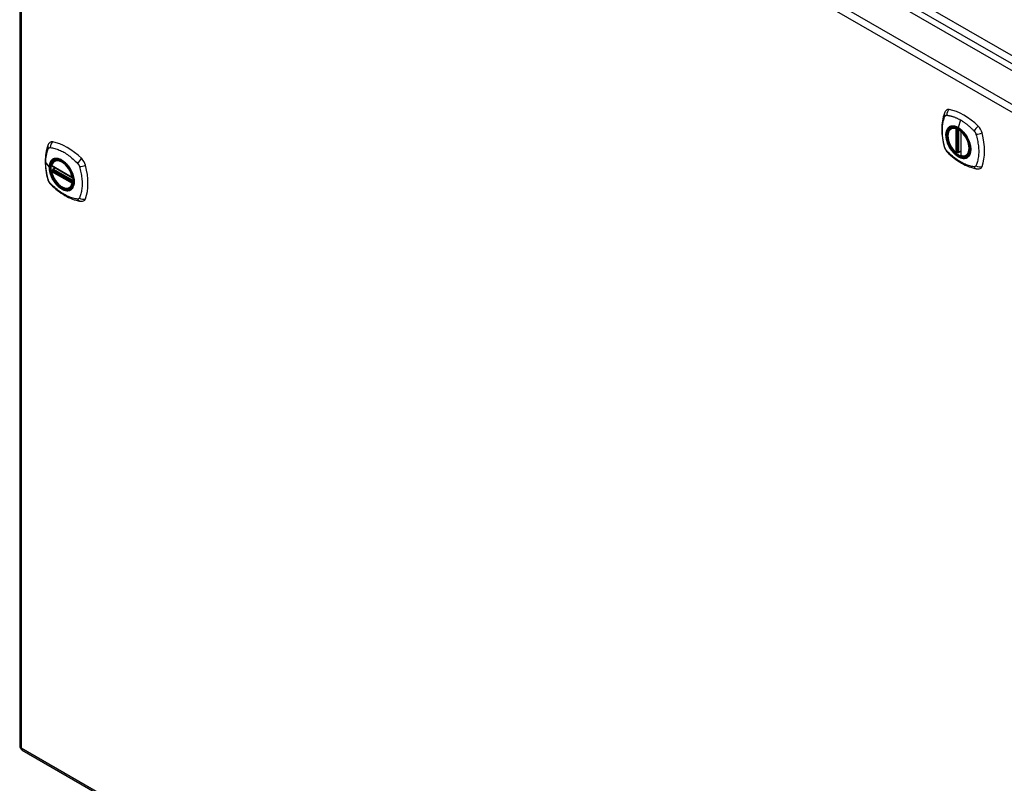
# Model space of a CAD drawing. Header units: inches. Extents: x 480.8 to 565, y 188.3 to 262.2.
# Tile 2 of 9: x 480.8 to 500.6, y 231.5 to 246.9. Entities that reach past the tile are written whole.
import ezdxf

# ---------------------------------------------------------------- set-up
doc = ezdxf.new("R2010")
doc.units = ezdxf.units.IN
doc.header["$MEASUREMENT"] = 0
doc.layers.add('Visible Edges(ANSI)', color=7, linetype='Continuous', lineweight=25)
doc.layers.add('Visible Tangent Edges(ANSI)', color=7, linetype='Continuous', lineweight=25)

msp = doc.modelspace()

# ---------------------------------------------------------------- linework, layer by layer
at = {"layer": 'Visible Edges(ANSI)'}
for p, q in [((481.527, 256.982), (519.431, 235.098)), ((480.838, 256.561), (480.838, 232.294)), ((499.553, 244.704), (499.564, 244.71)), ((499.748, 244.643), (499.748, 244.165)), ((499.679, 244.221), (499.666, 244.213)), ((499.694, 244.219), (499.692, 244.22)), ((499.748, 244.241), (499.708, 244.218)), ((499.866, 244.162), (499.877, 244.168)), ((481.482, 243.95), (481.896, 243.711)), ((481.538, 244.054), (481.549, 244.06)), ((481.482, 243.855), (481.496, 243.863)), ((481.501, 243.875), (481.501, 243.877)), ((481.507, 243.889), (481.548, 243.912)), ((481.851, 243.512), (481.862, 243.518)), ((480.887, 232.208), (518.791, 210.324))]:
    msp.add_line(p, q, dxfattribs=at)
at = {"layer": 'Visible Edges(ANSI)', "flags": 128}
for points in [[(499.42, 245.014), (499.412, 244.993), (499.406, 244.973), (499.4, 244.954), (499.396, 244.936), (499.391, 244.917), (499.387, 244.898), (499.38, 244.858), (499.374, 244.817), (499.37, 244.775), (499.368, 244.733), (499.367, 244.69), (499.368, 244.647), (499.37, 244.603), (499.374, 244.558), (499.379, 244.513), (499.386, 244.468), (499.395, 244.422), (499.405, 244.377), (499.41, 244.354), (499.413, 244.342), (499.417, 244.328)], [(499.458, 245.07), (499.445, 245.056), (499.434, 245.042), (499.426, 245.028), (499.42, 245.014)], [(499.652, 244.214), (499.638, 244.227), (499.624, 244.24), (499.611, 244.255), (499.598, 244.27), (499.586, 244.285), (499.574, 244.302), (499.563, 244.318), (499.552, 244.336), (499.542, 244.353), (499.533, 244.372), (499.524, 244.39), (499.516, 244.408), (499.509, 244.427), (499.503, 244.446), (499.498, 244.464), (499.493, 244.483), (499.49, 244.501), (499.487, 244.519), (499.486, 244.537), (499.485, 244.554), (499.486, 244.571), (499.487, 244.587), (499.489, 244.603), (499.493, 244.618), (499.497, 244.632), (499.502, 244.645), (499.508, 244.658), (499.516, 244.669), (499.524, 244.68), (499.533, 244.689), (499.543, 244.697), (499.553, 244.704)], [(499.806, 244.624), (499.825, 244.602), (499.843, 244.579), (499.859, 244.554), (499.875, 244.528), (499.889, 244.502), (499.902, 244.475), (499.914, 244.448), (499.924, 244.421)], [(481.405, 244.364), (481.397, 244.343), (481.39, 244.323), (481.385, 244.304), (481.38, 244.286), (481.376, 244.267), (481.372, 244.248), (481.365, 244.208), (481.359, 244.167), (481.355, 244.126), (481.352, 244.083), (481.352, 244.04), (481.352, 243.997), (481.355, 243.953), (481.359, 243.908), (481.364, 243.863), (481.371, 243.818), (481.379, 243.772), (481.389, 243.727), (481.395, 243.704), (481.398, 243.692), (481.401, 243.678)], [(481.443, 244.42), (481.43, 244.406), (481.419, 244.392), (481.411, 244.378), (481.405, 244.364)], [(499.417, 244.328), (499.421, 244.315), (499.426, 244.302), (499.432, 244.289), (499.439, 244.277), (499.446, 244.265), (499.454, 244.253), (499.463, 244.242), (499.472, 244.232)], [(499.472, 244.232), (499.482, 244.222), (499.491, 244.213), (499.509, 244.196), (499.543, 244.166), (499.578, 244.136), (499.614, 244.107), (499.65, 244.08), (499.687, 244.054), (499.724, 244.03), (499.761, 244.008), (499.799, 243.987), (499.837, 243.968), (499.874, 243.951), (499.913, 243.935), (499.951, 243.922), (499.989, 243.91), (500.027, 243.9), (500.046, 243.896), (500.056, 243.894), (500.068, 243.892)], [(499.692, 244.22), (499.69, 244.222), (499.686, 244.223), (499.683, 244.222), (499.679, 244.221)], [(499.866, 244.162), (499.855, 244.156), (499.842, 244.152), (499.829, 244.149), (499.815, 244.147), (499.801, 244.147), (499.786, 244.148), (499.772, 244.15), (499.757, 244.154)], [(481.476, 243.963), (481.48, 243.978), (481.486, 243.992), (481.492, 244.005), (481.499, 244.017), (481.508, 244.028), (481.517, 244.038), (481.527, 244.047), (481.538, 244.054)], [(481.791, 243.974), (481.81, 243.952), (481.827, 243.929), (481.844, 243.904), (481.86, 243.878), (481.874, 243.852), (481.887, 243.825), (481.898, 243.798), (481.908, 243.771)], [(481.851, 243.512), (481.84, 243.506), (481.828, 243.502), (481.815, 243.499), (481.802, 243.497), (481.788, 243.496), (481.774, 243.497), (481.76, 243.499), (481.745, 243.503), (481.731, 243.507), (481.716, 243.513), (481.701, 243.52), (481.687, 243.528), (481.672, 243.537), (481.658, 243.548), (481.643, 243.559), (481.629, 243.571), (481.615, 243.584), (481.602, 243.598), (481.589, 243.612), (481.576, 243.628), (481.564, 243.644), (481.552, 243.66), (481.541, 243.678), (481.531, 243.695), (481.521, 243.713), (481.513, 243.731), (481.504, 243.75), (481.497, 243.768), (481.49, 243.787), (481.485, 243.806), (481.48, 243.824), (481.476, 243.843)], [(481.496, 243.863), (481.498, 243.865), (481.5, 243.868), (481.501, 243.872), (481.501, 243.875)], [(500.068, 243.892), (500.083, 243.89), (500.1, 243.89), (500.117, 243.892), (500.135, 243.897)], [(481.401, 243.678), (481.406, 243.664), (481.411, 243.651), (481.417, 243.639), (481.423, 243.627), (481.431, 243.615), (481.439, 243.603), (481.447, 243.592), (481.457, 243.582)], [(481.457, 243.582), (481.467, 243.572), (481.476, 243.563), (481.494, 243.546), (481.528, 243.516), (481.563, 243.486), (481.599, 243.457), (481.635, 243.43), (481.672, 243.404), (481.709, 243.38), (481.746, 243.358), (481.783, 243.337), (481.821, 243.318), (481.859, 243.301), (481.897, 243.285), (481.935, 243.271), (481.974, 243.26), (482.012, 243.25), (482.031, 243.246), (482.041, 243.244), (482.052, 243.242)], [(482.052, 243.242), (482.068, 243.24), (482.084, 243.24), (482.102, 243.242), (482.12, 243.247)]]:
    msp.add_lwpolyline(points, dxfattribs=at)
at = {"layer": 'Visible Edges(ANSI)'}
for centre, radius, start, end in [((499.76, 244.643), 0.0118, 137.3656, 180), ((499.66, 244.223), 0.0118, 229.389, 300), ((499.702, 244.228), 0.0118, 232.1717, 300), ((499.76, 244.165), 0.0118, 180, 253.4446), ((481.488, 243.961), 0.0118, 166.5554, 240), ((481.488, 243.845), 0.0118, 120, 190.611), ((481.513, 243.879), 0.0118, 120, 187.8283), ((481.902, 243.722), 0.0118, 240, 282.6344), ((480.937, 232.294), 0.099, 180, 240)]:
    msp.add_arc(centre, radius, start, end, dxfattribs=at)
for centre, major_axis, start_param, end_param in [((499.557, 244.924), (-0.089, 0.153), 5.825423, 6.408181), ((499.808, 243.927), (-0.64, 1.108), 5.170151, 5.825423), ((499.703, 244.429), (0.157, -0.273), 2.363977, 7.060801), ((500.058, 244.635), (0.089, -0.153), 1.113034, 2.028558), ((499.32, 244.771), (-0.64, 1.108), 3.599355, 4.254627), ((481.541, 244.274), (-0.089, 0.153), 5.825423, 6.408181), ((481.792, 243.277), (-0.64, 1.108), 5.170151, 5.825423), ((481.688, 243.779), (0.157, -0.273), 2.363977, 7.060801), ((482.043, 243.984), (0.089, -0.153), 1.113034, 2.028558), ((481.305, 244.121), (-0.64, 1.108), 3.599355, 4.254627), ((500.058, 244.055), (0.089, -0.153), 6.158189, 6.740947), ((482.043, 243.405), (0.089, -0.153), 6.158189, 6.740947)]:
    msp.add_ellipse(centre, major_axis=major_axis, ratio=0.57735, start_param=start_param, end_param=end_param, dxfattribs=at)
for centre, major_axis in [((499.699, 244.427), (-0.16, 0.277)), ((481.684, 243.777), (0.16, -0.277))]:
    msp.add_ellipse(centre, major_axis=major_axis, ratio=0.57735, dxfattribs=at)
at = {"layer": 'Visible Tangent Edges(ANSI)'}
for p, q in [((519.702, 235.24), (481.658, 257.204)), ((481.588, 257.083), (519.632, 235.118)), ((480.937, 256.641), (518.841, 234.757)), ((518.771, 234.636), (480.867, 256.52)), ((480.867, 256.52), (480.867, 232.254)), ((499.742, 244.874), (499.698, 244.718)), ((499.651, 244.696), (499.651, 244.219)), ((499.668, 244.696), (499.675, 244.7)), ((499.668, 244.219), (499.668, 244.696)), ((499.679, 244.699), (499.679, 244.225)), ((499.695, 244.226), (499.695, 244.691)), ((499.71, 244.223), (499.71, 244.682)), ((499.752, 244.161), (499.752, 244.639)), ((499.679, 244.225), (499.668, 244.219)), ((499.748, 244.245), (499.71, 244.223)), ((481.362, 244.013), (481.431, 243.922)), ((481.893, 243.717), (481.479, 243.956)), ((481.479, 243.84), (481.893, 243.601)), ((481.488, 243.854), (481.499, 243.861)), ((481.902, 243.615), (481.488, 243.854)), ((481.499, 243.861), (481.909, 243.624)), ((481.91, 243.641), (481.507, 243.874)), ((481.513, 243.888), (481.551, 243.91)), ((481.91, 243.659), (481.513, 243.888)), ((481.909, 243.619), (481.902, 243.615)), ((480.867, 232.254), (518.771, 210.37))]:
    msp.add_line(p, q, dxfattribs=at)
at = {"layer": 'Visible Tangent Edges(ANSI)', "flags": 128}
for points in [[(499.43, 244.314), (499.42, 244.347), (499.413, 244.376), (499.406, 244.406), (499.4, 244.436), (499.395, 244.465), (499.39, 244.494), (499.386, 244.523), (499.383, 244.552), (499.38, 244.58), (499.378, 244.608), (499.377, 244.636), (499.377, 244.663), (499.377, 244.689), (499.378, 244.716), (499.38, 244.741), (499.383, 244.767), (499.386, 244.791), (499.39, 244.815), (499.395, 244.839), (499.4, 244.862), (499.406, 244.884), (499.413, 244.906), (499.42, 244.927), (499.43, 244.948)], [(499.43, 244.948), (499.431, 244.949), (499.431, 244.95), (499.432, 244.951), (499.432, 244.952), (499.433, 244.952), (499.433, 244.953), (499.434, 244.954), (499.434, 244.955), (499.435, 244.955), (499.436, 244.956), (499.436, 244.957), (499.437, 244.958), (499.437, 244.958), (499.438, 244.959), (499.439, 244.96), (499.439, 244.96), (499.44, 244.961), (499.441, 244.961), (499.442, 244.962), (499.442, 244.962), (499.443, 244.963), (499.444, 244.963), (499.444, 244.964), (499.445, 244.964)], [(499.445, 244.964), (499.446, 244.965), (499.447, 244.965), (499.448, 244.966), (499.448, 244.966), (499.449, 244.966), (499.45, 244.967), (499.451, 244.967), (499.452, 244.967), (499.453, 244.968), (499.453, 244.968), (499.454, 244.968), (499.455, 244.968), (499.456, 244.968), (499.457, 244.969), (499.458, 244.969), (499.459, 244.969), (499.46, 244.969), (499.461, 244.969), (499.462, 244.969), (499.463, 244.969), (499.463, 244.969), (499.464, 244.969), (499.465, 244.969), (499.466, 244.969)], [(499.466, 244.969), (499.479, 244.969), (499.49, 244.967), (499.501, 244.965), (499.512, 244.963), (499.523, 244.96), (499.535, 244.958), (499.546, 244.955), (499.557, 244.952), (499.568, 244.949), (499.58, 244.946), (499.591, 244.942), (499.603, 244.938), (499.614, 244.934), (499.626, 244.93), (499.637, 244.925), (499.649, 244.92), (499.661, 244.915), (499.672, 244.91), (499.684, 244.905), (499.696, 244.899), (499.707, 244.893), (499.719, 244.887), (499.731, 244.88), (499.742, 244.874)], [(499.924, 244.421), (499.941, 244.353), (499.948, 244.287), (499.943, 244.229), (499.927, 244.179), (499.9, 244.141), (499.864, 244.116), (499.821, 244.106), (499.772, 244.11), (499.719, 244.129), (499.666, 244.161), (499.614, 244.206), (499.566, 244.261), (499.524, 244.323), (499.49, 244.39), (499.466, 244.459), (499.453, 244.527), (499.45, 244.59), (499.46, 244.645), (499.48, 244.69), (499.51, 244.724), (499.549, 244.743), (499.595, 244.748), (499.646, 244.738), (499.699, 244.714)], [(499.537, 244.744), (499.536, 244.743), (499.534, 244.742), (499.533, 244.742), (499.531, 244.741), (499.53, 244.74), (499.528, 244.74), (499.527, 244.739), (499.525, 244.738), (499.524, 244.738), (499.523, 244.737), (499.521, 244.736), (499.52, 244.735), (499.518, 244.735), (499.517, 244.734), (499.516, 244.733), (499.514, 244.732), (499.513, 244.731), (499.512, 244.73), (499.51, 244.729), (499.509, 244.728), (499.508, 244.727), (499.506, 244.726), (499.505, 244.725), (499.504, 244.724)], [(499.698, 244.718), (499.691, 244.722), (499.684, 244.726), (499.677, 244.73), (499.669, 244.733), (499.662, 244.736), (499.655, 244.739), (499.648, 244.741), (499.641, 244.744), (499.634, 244.746), (499.626, 244.747), (499.62, 244.749), (499.613, 244.75), (499.606, 244.751), (499.599, 244.752), (499.592, 244.752), (499.586, 244.752), (499.579, 244.752), (499.573, 244.752), (499.567, 244.751), (499.561, 244.75), (499.555, 244.749), (499.549, 244.747), (499.543, 244.746), (499.537, 244.744)], [(499.742, 244.874), (499.754, 244.867), (499.766, 244.86), (499.777, 244.853), (499.789, 244.845), (499.801, 244.837), (499.812, 244.829), (499.824, 244.821), (499.835, 244.813), (499.847, 244.804), (499.858, 244.795), (499.87, 244.787), (499.881, 244.777), (499.892, 244.768), (499.904, 244.759), (499.915, 244.749), (499.926, 244.739), (499.937, 244.729), (499.948, 244.719), (499.959, 244.709), (499.97, 244.698), (499.981, 244.688), (499.992, 244.677), (500.003, 244.666), (500.016, 244.652)], [(499.504, 244.724), (499.495, 244.716), (499.487, 244.707), (499.479, 244.697), (499.472, 244.687), (499.466, 244.675), (499.461, 244.662), (499.456, 244.649), (499.453, 244.635), (499.45, 244.62), (499.448, 244.605), (499.446, 244.589), (499.446, 244.572), (499.446, 244.555), (499.448, 244.538), (499.45, 244.52), (499.453, 244.502), (499.456, 244.483), (499.461, 244.465), (499.466, 244.446), (499.472, 244.427), (499.479, 244.408), (499.487, 244.39), (499.495, 244.371), (499.504, 244.353)], [(499.859, 244.558), (499.853, 244.566), (499.848, 244.575), (499.842, 244.583), (499.836, 244.591), (499.829, 244.599), (499.823, 244.607), (499.817, 244.615), (499.81, 244.623), (499.804, 244.63), (499.797, 244.637), (499.791, 244.644), (499.784, 244.651), (499.777, 244.658), (499.77, 244.665), (499.763, 244.671), (499.756, 244.677), (499.749, 244.683), (499.742, 244.689), (499.735, 244.694), (499.727, 244.699), (499.72, 244.704), (499.713, 244.709), (499.706, 244.714), (499.698, 244.718)], [(499.699, 244.714), (499.703, 244.712), (499.708, 244.709), (499.713, 244.706), (499.717, 244.703), (499.722, 244.7), (499.726, 244.697), (499.731, 244.693), (499.736, 244.69), (499.74, 244.687), (499.745, 244.683), (499.749, 244.679), (499.754, 244.676), (499.758, 244.672), (499.763, 244.668), (499.767, 244.664), (499.772, 244.66), (499.776, 244.656), (499.781, 244.651), (499.785, 244.647), (499.789, 244.643), (499.793, 244.638), (499.798, 244.634), (499.802, 244.629), (499.806, 244.624)], [(499.892, 244.5), (499.891, 244.503), (499.89, 244.505), (499.888, 244.508), (499.887, 244.51), (499.886, 244.512), (499.885, 244.515), (499.883, 244.517), (499.882, 244.52), (499.881, 244.522), (499.879, 244.525), (499.878, 244.527), (499.876, 244.529), (499.875, 244.532), (499.874, 244.534), (499.872, 244.537), (499.871, 244.539), (499.869, 244.541), (499.868, 244.544), (499.866, 244.546), (499.865, 244.548), (499.864, 244.551), (499.862, 244.553), (499.861, 244.555), (499.859, 244.558)], [(500.016, 244.652), (500.018, 244.65), (500.02, 244.647), (500.022, 244.645), (500.024, 244.643), (500.026, 244.64), (500.027, 244.638), (500.029, 244.635), (500.031, 244.633), (500.033, 244.63), (500.034, 244.628), (500.036, 244.625), (500.037, 244.622), (500.039, 244.62), (500.04, 244.617), (500.042, 244.614), (500.043, 244.612), (500.044, 244.609), (500.046, 244.606), (500.047, 244.603), (500.048, 244.6), (500.049, 244.598), (500.05, 244.595), (500.051, 244.592), (500.052, 244.589)], [(500.052, 244.589), (500.062, 244.556), (500.07, 244.527), (500.077, 244.497), (500.083, 244.468), (500.088, 244.438), (500.093, 244.409), (500.098, 244.38), (500.101, 244.352), (500.104, 244.324), (500.106, 244.296), (500.107, 244.268), (500.108, 244.241), (500.107, 244.214), (500.106, 244.188), (500.104, 244.162), (500.101, 244.137), (500.098, 244.112), (500.093, 244.088), (500.088, 244.064), (500.083, 244.041), (500.077, 244.019), (500.07, 243.997), (500.062, 243.976), (500.052, 243.954)], [(499.504, 244.353), (499.505, 244.35), (499.506, 244.348), (499.508, 244.345), (499.509, 244.343), (499.51, 244.341), (499.512, 244.338), (499.513, 244.336), (499.514, 244.333), (499.516, 244.331), (499.517, 244.328), (499.518, 244.326), (499.52, 244.324), (499.521, 244.321), (499.523, 244.319), (499.524, 244.316), (499.525, 244.314), (499.527, 244.312), (499.528, 244.309), (499.53, 244.307), (499.531, 244.305), (499.533, 244.302), (499.534, 244.3), (499.536, 244.298), (499.537, 244.295)], [(499.892, 244.129), (499.901, 244.137), (499.91, 244.146), (499.917, 244.156), (499.924, 244.167), (499.93, 244.178), (499.936, 244.191), (499.94, 244.204), (499.944, 244.218), (499.947, 244.233), (499.949, 244.248), (499.95, 244.264), (499.951, 244.281), (499.95, 244.298), (499.949, 244.316), (499.947, 244.333), (499.944, 244.352), (499.94, 244.37), (499.936, 244.389), (499.93, 244.407), (499.924, 244.426), (499.917, 244.445), (499.91, 244.463), (499.901, 244.482), (499.892, 244.5)], [(481.362, 244.013), (481.362, 244.026), (481.362, 244.04), (481.363, 244.053), (481.363, 244.066), (481.364, 244.079), (481.365, 244.091), (481.366, 244.104), (481.368, 244.117), (481.369, 244.129), (481.371, 244.141), (481.373, 244.153), (481.375, 244.165), (481.377, 244.177), (481.38, 244.189), (481.382, 244.2), (481.385, 244.212), (481.388, 244.223), (481.391, 244.234), (481.394, 244.245), (481.398, 244.255), (481.401, 244.266), (481.405, 244.276), (481.409, 244.287), (481.415, 244.298)], [(481.415, 244.298), (481.416, 244.3), (481.417, 244.301), (481.418, 244.303), (481.419, 244.305), (481.42, 244.306), (481.421, 244.307), (481.423, 244.309), (481.424, 244.31), (481.425, 244.311), (481.427, 244.312), (481.428, 244.313), (481.43, 244.314), (481.431, 244.315), (481.433, 244.316), (481.435, 244.316), (481.436, 244.317), (481.438, 244.318), (481.44, 244.318), (481.442, 244.318), (481.443, 244.319), (481.445, 244.319), (481.447, 244.319), (481.449, 244.319), (481.451, 244.319)], [(481.451, 244.319), (481.475, 244.317), (481.497, 244.313), (481.519, 244.308), (481.542, 244.302), (481.565, 244.295), (481.588, 244.288), (481.611, 244.279), (481.634, 244.27), (481.657, 244.26), (481.68, 244.249), (481.704, 244.237), (481.727, 244.224), (481.75, 244.21), (481.774, 244.195), (481.797, 244.179), (481.82, 244.163), (481.843, 244.145), (481.866, 244.127), (481.888, 244.108), (481.911, 244.089), (481.933, 244.069), (481.955, 244.048), (481.977, 244.027), (482.001, 244.002)], [(499.466, 244.251), (499.464, 244.253), (499.463, 244.255), (499.461, 244.258), (499.459, 244.26), (499.457, 244.263), (499.455, 244.265), (499.453, 244.267), (499.452, 244.27), (499.45, 244.273), (499.448, 244.275), (499.447, 244.278), (499.445, 244.28), (499.444, 244.283), (499.442, 244.286), (499.441, 244.289), (499.439, 244.291), (499.438, 244.294), (499.437, 244.297), (499.436, 244.3), (499.434, 244.302), (499.433, 244.305), (499.432, 244.308), (499.431, 244.311), (499.43, 244.314)], [(500.016, 243.934), (499.992, 243.936), (499.97, 243.94), (499.948, 243.945), (499.926, 243.951), (499.904, 243.958), (499.881, 243.965), (499.858, 243.974), (499.835, 243.983), (499.812, 243.994), (499.789, 244.005), (499.766, 244.017), (499.742, 244.03), (499.719, 244.044), (499.696, 244.059), (499.672, 244.074), (499.649, 244.091), (499.626, 244.108), (499.603, 244.126), (499.58, 244.145), (499.557, 244.164), (499.535, 244.184), (499.512, 244.205), (499.49, 244.226), (499.466, 244.251)], [(499.537, 244.295), (499.549, 244.278), (499.561, 244.262), (499.573, 244.246), (499.586, 244.231), (499.599, 244.216), (499.613, 244.202), (499.627, 244.189), (499.641, 244.176), (499.655, 244.165), (499.669, 244.154), (499.684, 244.144), (499.698, 244.135), (499.713, 244.127), (499.728, 244.12), (499.742, 244.115), (499.756, 244.11), (499.77, 244.106), (499.784, 244.103), (499.798, 244.101), (499.811, 244.101), (499.823, 244.101), (499.836, 244.103), (499.848, 244.106), (499.859, 244.109)], [(499.679, 244.225), (499.679, 244.225), (499.679, 244.225), (499.679, 244.225), (499.679, 244.225), (499.679, 244.225), (499.679, 244.225), (499.679, 244.225), (499.679, 244.225), (499.679, 244.224), (499.679, 244.224), (499.679, 244.224), (499.679, 244.224), (499.679, 244.224), (499.679, 244.224), (499.679, 244.224), (499.679, 244.224), (499.679, 244.224), (499.679, 244.224), (499.679, 244.224), (499.679, 244.224), (499.679, 244.224), (499.679, 244.224), (499.679, 244.224), (499.679, 244.223)], [(499.679, 244.223), (499.679, 244.223), (499.679, 244.223), (499.679, 244.223), (499.679, 244.223), (499.679, 244.223), (499.679, 244.222), (499.679, 244.222), (499.679, 244.222), (499.679, 244.222), (499.679, 244.222), (499.679, 244.222), (499.679, 244.222), (499.679, 244.221), (499.679, 244.221), (499.679, 244.221), (499.679, 244.221), (499.679, 244.221), (499.679, 244.221), (499.679, 244.221), (499.679, 244.221), (499.679, 244.221), (499.679, 244.221), (499.679, 244.221), (499.679, 244.221)], [(499.679, 244.221), (499.679, 244.221), (499.679, 244.221), (499.679, 244.221), (499.679, 244.221), (499.679, 244.221), (499.679, 244.221), (499.679, 244.221), (499.679, 244.221), (499.679, 244.221), (499.679, 244.221), (499.679, 244.221), (499.679, 244.221), (499.679, 244.221), (499.679, 244.221), (499.679, 244.221), (499.679, 244.221), (499.679, 244.221), (499.679, 244.221), (499.679, 244.221), (499.679, 244.221), (499.679, 244.221), (499.679, 244.221), (499.679, 244.221), (499.679, 244.221)], [(499.692, 244.22), (499.692, 244.22), (499.692, 244.22), (499.693, 244.22), (499.693, 244.22), (499.693, 244.22), (499.693, 244.22), (499.693, 244.22), (499.693, 244.22), (499.693, 244.22), (499.693, 244.22), (499.693, 244.22), (499.693, 244.22), (499.693, 244.22), (499.693, 244.22), (499.693, 244.22), (499.693, 244.22), (499.693, 244.22), (499.693, 244.22), (499.693, 244.22), (499.693, 244.22), (499.693, 244.22), (499.694, 244.22), (499.694, 244.22), (499.694, 244.22)], [(499.694, 244.22), (499.694, 244.22), (499.694, 244.22), (499.694, 244.22), (499.694, 244.22), (499.694, 244.22), (499.694, 244.22), (499.694, 244.22), (499.694, 244.22), (499.694, 244.22), (499.694, 244.22), (499.694, 244.22), (499.694, 244.221), (499.694, 244.221), (499.694, 244.221), (499.694, 244.221), (499.694, 244.221), (499.694, 244.221), (499.694, 244.221), (499.694, 244.222), (499.694, 244.222), (499.694, 244.222), (499.694, 244.222), (499.695, 244.222), (499.695, 244.223)], [(499.695, 244.223), (499.695, 244.223), (499.695, 244.223), (499.695, 244.223), (499.695, 244.223), (499.695, 244.223), (499.695, 244.223), (499.695, 244.223), (499.695, 244.224), (499.695, 244.224), (499.695, 244.224), (499.695, 244.224), (499.695, 244.224), (499.695, 244.224), (499.695, 244.224), (499.695, 244.225), (499.695, 244.225), (499.695, 244.225), (499.695, 244.225), (499.695, 244.225), (499.695, 244.225), (499.695, 244.225), (499.695, 244.226), (499.695, 244.226), (499.695, 244.226)], [(481.415, 243.664), (481.409, 243.682), (481.405, 243.697), (481.401, 243.711), (481.398, 243.726), (481.394, 243.741), (481.391, 243.756), (481.388, 243.771), (481.385, 243.785), (481.382, 243.8), (481.38, 243.815), (481.377, 243.829), (481.375, 243.844), (481.373, 243.859), (481.371, 243.873), (481.369, 243.887), (481.368, 243.902), (481.366, 243.916), (481.365, 243.93), (481.364, 243.944), (481.363, 243.958), (481.363, 243.972), (481.362, 243.986), (481.362, 243.999), (481.362, 244.013)], [(481.489, 244.074), (481.484, 244.07), (481.48, 244.066), (481.475, 244.062), (481.471, 244.057), (481.468, 244.052), (481.464, 244.047), (481.46, 244.042), (481.457, 244.036), (481.454, 244.031), (481.451, 244.025), (481.448, 244.019), (481.446, 244.012), (481.443, 244.006), (481.441, 243.999), (481.439, 243.992), (481.437, 243.985), (481.436, 243.978), (481.434, 243.97), (481.433, 243.962), (481.432, 243.955), (481.432, 243.947), (481.431, 243.939), (481.431, 243.931), (481.431, 243.922)], [(481.435, 243.921), (481.435, 243.944), (481.438, 243.967), (481.442, 243.988), (481.448, 244.007), (481.456, 244.025), (481.465, 244.042), (481.476, 244.056), (481.488, 244.069), (481.502, 244.079), (481.517, 244.087), (481.533, 244.093), (481.55, 244.097), (481.569, 244.098), (481.588, 244.098), (481.607, 244.095), (481.627, 244.089), (481.648, 244.082), (481.669, 244.072), (481.69, 244.061), (481.711, 244.047), (481.731, 244.031), (481.752, 244.014), (481.771, 243.995), (481.791, 243.974)], [(481.522, 244.093), (481.52, 244.093), (481.519, 244.092), (481.517, 244.092), (481.516, 244.091), (481.514, 244.09), (481.513, 244.09), (481.512, 244.089), (481.51, 244.088), (481.509, 244.088), (481.507, 244.087), (481.506, 244.086), (481.504, 244.085), (481.503, 244.084), (481.502, 244.084), (481.5, 244.083), (481.499, 244.082), (481.498, 244.081), (481.496, 244.08), (481.495, 244.079), (481.494, 244.078), (481.492, 244.077), (481.491, 244.076), (481.49, 244.075), (481.489, 244.074)], [(481.844, 243.908), (481.832, 243.925), (481.82, 243.941), (481.808, 243.957), (481.795, 243.972), (481.782, 243.987), (481.768, 244.001), (481.755, 244.014), (481.741, 244.027), (481.727, 244.038), (481.712, 244.049), (481.698, 244.059), (481.683, 244.068), (481.668, 244.076), (481.654, 244.083), (481.64, 244.089), (481.625, 244.093), (481.611, 244.097), (481.597, 244.1), (481.584, 244.102), (481.57, 244.102), (481.558, 244.102), (481.545, 244.1), (481.533, 244.097), (481.522, 244.093)], [(482.001, 244.002), (482.003, 244), (482.005, 243.997), (482.006, 243.995), (482.008, 243.993), (482.01, 243.99), (482.012, 243.988), (482.014, 243.985), (482.016, 243.983), (482.017, 243.98), (482.019, 243.978), (482.021, 243.975), (482.022, 243.972), (482.024, 243.97), (482.025, 243.967), (482.026, 243.964), (482.028, 243.961), (482.029, 243.959), (482.03, 243.956), (482.032, 243.953), (482.033, 243.95), (482.034, 243.947), (482.035, 243.945), (482.036, 243.942), (482.037, 243.939)], [(499.859, 244.109), (499.861, 244.11), (499.862, 244.111), (499.863, 244.111), (499.865, 244.112), (499.866, 244.112), (499.868, 244.113), (499.869, 244.114), (499.871, 244.115), (499.872, 244.115), (499.874, 244.116), (499.875, 244.117), (499.876, 244.118), (499.878, 244.118), (499.879, 244.119), (499.881, 244.12), (499.882, 244.121), (499.883, 244.122), (499.885, 244.123), (499.886, 244.124), (499.887, 244.125), (499.888, 244.126), (499.89, 244.127), (499.891, 244.128), (499.892, 244.129)], [(500.052, 243.954), (500.051, 243.953), (500.05, 243.951), (500.049, 243.95), (500.048, 243.948), (500.047, 243.947), (500.046, 243.945), (500.045, 243.944), (500.043, 243.943), (500.042, 243.942), (500.04, 243.941), (500.039, 243.94), (500.037, 243.939), (500.036, 243.938), (500.034, 243.937), (500.033, 243.936), (500.031, 243.936), (500.029, 243.935), (500.027, 243.935), (500.026, 243.934), (500.024, 243.934), (500.022, 243.934), (500.02, 243.934), (500.018, 243.934), (500.016, 243.934)], [(481.431, 243.922), (481.431, 243.914), (481.431, 243.905), (481.432, 243.897), (481.432, 243.888), (481.433, 243.879), (481.434, 243.87), (481.436, 243.861), (481.437, 243.852), (481.439, 243.842), (481.441, 243.833), (481.443, 243.824), (481.446, 243.815), (481.448, 243.805), (481.451, 243.796), (481.454, 243.787), (481.457, 243.777), (481.46, 243.768), (481.464, 243.758), (481.468, 243.749), (481.471, 243.74), (481.475, 243.73), (481.48, 243.721), (481.484, 243.712), (481.489, 243.703)], [(481.908, 243.771), (481.922, 243.723), (481.93, 243.676), (481.933, 243.632), (481.93, 243.591), (481.921, 243.554), (481.907, 243.522), (481.889, 243.495), (481.865, 243.475), (481.838, 243.462), (481.808, 243.456), (481.774, 243.457), (481.739, 243.465), (481.702, 243.48), (481.664, 243.501), (481.628, 243.529), (481.592, 243.562), (481.558, 243.6), (481.528, 243.642), (481.5, 243.687), (481.477, 243.734), (481.459, 243.782), (481.445, 243.829), (481.437, 243.876), (481.435, 243.921)], [(481.496, 243.863), (481.496, 243.863), (481.496, 243.863), (481.496, 243.863), (481.496, 243.863), (481.496, 243.863), (481.496, 243.863), (481.496, 243.863), (481.496, 243.863), (481.496, 243.863), (481.496, 243.863), (481.496, 243.863), (481.496, 243.863), (481.496, 243.863), (481.496, 243.863), (481.496, 243.863), (481.495, 243.863), (481.495, 243.863), (481.495, 243.863), (481.495, 243.863), (481.495, 243.863), (481.495, 243.863), (481.495, 243.863), (481.495, 243.863), (481.495, 243.863)], [(481.495, 243.863), (481.495, 243.863), (481.495, 243.863), (481.495, 243.863), (481.495, 243.863), (481.495, 243.863), (481.495, 243.863), (481.495, 243.863), (481.495, 243.862), (481.496, 243.862), (481.496, 243.862), (481.496, 243.862), (481.496, 243.862), (481.496, 243.862), (481.496, 243.862), (481.496, 243.862), (481.496, 243.862), (481.496, 243.862), (481.497, 243.862), (481.497, 243.862), (481.497, 243.862), (481.497, 243.862), (481.497, 243.862), (481.497, 243.862), (481.498, 243.862)], [(481.498, 243.862), (481.498, 243.862), (481.498, 243.862), (481.498, 243.862), (481.498, 243.862), (481.498, 243.861), (481.498, 243.861), (481.498, 243.861), (481.498, 243.861), (481.498, 243.861), (481.498, 243.861), (481.498, 243.861), (481.498, 243.861), (481.498, 243.861), (481.498, 243.861), (481.498, 243.861), (481.499, 243.861), (481.499, 243.861), (481.499, 243.861), (481.499, 243.861), (481.499, 243.861), (481.499, 243.861), (481.499, 243.861), (481.499, 243.861), (481.499, 243.861)], [(481.501, 243.876), (481.501, 243.876), (481.501, 243.876), (481.501, 243.876), (481.501, 243.876), (481.501, 243.876), (481.501, 243.876), (481.501, 243.876), (481.501, 243.876), (481.501, 243.875), (481.501, 243.875), (481.501, 243.875), (481.501, 243.875), (481.501, 243.875), (481.501, 243.875), (481.501, 243.875), (481.501, 243.875), (481.501, 243.875), (481.501, 243.875), (481.501, 243.875), (481.501, 243.875), (481.501, 243.875), (481.501, 243.875), (481.501, 243.875), (481.501, 243.875)], [(481.504, 243.875), (481.504, 243.875), (481.504, 243.875), (481.504, 243.875), (481.504, 243.876), (481.503, 243.876), (481.503, 243.876), (481.503, 243.876), (481.503, 243.876), (481.503, 243.876), (481.503, 243.876), (481.503, 243.876), (481.502, 243.876), (481.502, 243.876), (481.502, 243.876), (481.502, 243.876), (481.502, 243.876), (481.502, 243.876), (481.502, 243.876), (481.502, 243.876), (481.502, 243.876), (481.501, 243.876), (481.501, 243.876), (481.501, 243.876), (481.501, 243.876)], [(481.507, 243.874), (481.507, 243.874), (481.507, 243.874), (481.507, 243.874), (481.507, 243.874), (481.507, 243.874), (481.507, 243.874), (481.506, 243.874), (481.506, 243.874), (481.506, 243.874), (481.506, 243.874), (481.506, 243.875), (481.506, 243.875), (481.506, 243.875), (481.506, 243.875), (481.505, 243.875), (481.505, 243.875), (481.505, 243.875), (481.505, 243.875), (481.505, 243.875), (481.505, 243.875), (481.505, 243.875), (481.505, 243.875), (481.504, 243.875), (481.504, 243.875)], [(481.877, 243.85), (481.876, 243.853), (481.874, 243.855), (481.873, 243.857), (481.872, 243.86), (481.871, 243.862), (481.869, 243.865), (481.868, 243.867), (481.867, 243.87), (481.865, 243.872), (481.864, 243.874), (481.862, 243.877), (481.861, 243.879), (481.86, 243.882), (481.858, 243.884), (481.857, 243.886), (481.855, 243.889), (481.854, 243.891), (481.853, 243.894), (481.851, 243.896), (481.85, 243.898), (481.848, 243.901), (481.847, 243.903), (481.845, 243.905), (481.844, 243.908)], [(481.877, 243.478), (481.886, 243.486), (481.894, 243.495), (481.902, 243.505), (481.909, 243.516), (481.915, 243.528), (481.92, 243.541), (481.925, 243.554), (481.929, 243.568), (481.932, 243.583), (481.934, 243.598), (481.935, 243.614), (481.935, 243.631), (481.935, 243.648), (481.934, 243.665), (481.932, 243.683), (481.929, 243.701), (481.925, 243.72), (481.92, 243.738), (481.915, 243.757), (481.909, 243.776), (481.902, 243.795), (481.894, 243.813), (481.886, 243.832), (481.877, 243.85)], [(482.037, 243.939), (482.047, 243.906), (482.054, 243.876), (482.061, 243.847), (482.068, 243.818), (482.073, 243.788), (482.078, 243.759), (482.082, 243.731), (482.086, 243.702), (482.089, 243.674), (482.091, 243.646), (482.092, 243.618), (482.092, 243.591), (482.092, 243.564), (482.091, 243.538), (482.089, 243.512), (482.086, 243.487), (482.082, 243.462), (482.078, 243.438), (482.073, 243.414), (482.068, 243.391), (482.061, 243.369), (482.054, 243.347), (482.047, 243.326), (482.037, 243.304)], [(481.43, 243.63), (481.429, 243.632), (481.428, 243.633), (481.428, 243.634), (481.427, 243.636), (481.426, 243.637), (481.425, 243.638), (481.425, 243.64), (481.424, 243.641), (481.423, 243.643), (481.423, 243.644), (481.422, 243.645), (481.421, 243.647), (481.421, 243.648), (481.42, 243.65), (481.42, 243.651), (481.419, 243.652), (481.418, 243.654), (481.418, 243.655), (481.417, 243.657), (481.417, 243.658), (481.416, 243.659), (481.416, 243.661), (481.415, 243.662), (481.415, 243.664)], [(481.451, 243.601), (481.45, 243.602), (481.449, 243.603), (481.448, 243.604), (481.447, 243.605), (481.446, 243.606), (481.445, 243.608), (481.444, 243.609), (481.444, 243.61), (481.443, 243.611), (481.442, 243.612), (481.441, 243.614), (481.44, 243.615), (481.439, 243.616), (481.438, 243.617), (481.437, 243.619), (481.436, 243.62), (481.436, 243.621), (481.435, 243.622), (481.434, 243.624), (481.433, 243.625), (481.432, 243.626), (481.431, 243.628), (481.431, 243.629), (481.43, 243.63)], [(482.001, 243.283), (481.977, 243.286), (481.955, 243.29), (481.933, 243.295), (481.911, 243.301), (481.888, 243.308), (481.866, 243.315), (481.843, 243.324), (481.82, 243.333), (481.797, 243.344), (481.774, 243.355), (481.75, 243.367), (481.727, 243.38), (481.704, 243.394), (481.68, 243.409), (481.657, 243.424), (481.634, 243.441), (481.611, 243.458), (481.588, 243.476), (481.565, 243.495), (481.542, 243.514), (481.519, 243.534), (481.497, 243.555), (481.475, 243.576), (481.451, 243.601)], [(481.489, 243.703), (481.49, 243.7), (481.491, 243.698), (481.492, 243.695), (481.494, 243.693), (481.495, 243.69), (481.496, 243.688), (481.498, 243.685), (481.499, 243.683), (481.5, 243.681), (481.502, 243.678), (481.503, 243.676), (481.504, 243.673), (481.506, 243.671), (481.507, 243.669), (481.509, 243.666), (481.51, 243.664), (481.512, 243.661), (481.513, 243.659), (481.514, 243.657), (481.516, 243.654), (481.517, 243.652), (481.519, 243.65), (481.52, 243.647), (481.522, 243.645)], [(481.522, 243.645), (481.533, 243.628), (481.545, 243.612), (481.558, 243.596), (481.571, 243.58), (481.584, 243.566), (481.597, 243.552), (481.611, 243.539), (481.625, 243.526), (481.64, 243.515), (481.654, 243.504), (481.669, 243.494), (481.683, 243.485), (481.698, 243.477), (481.712, 243.47), (481.727, 243.464), (481.741, 243.46), (481.755, 243.456), (481.769, 243.453), (481.782, 243.451), (481.795, 243.451), (481.808, 243.451), (481.82, 243.453), (481.832, 243.456), (481.844, 243.459)], [(481.844, 243.459), (481.845, 243.46), (481.847, 243.46), (481.848, 243.461), (481.85, 243.462), (481.851, 243.462), (481.853, 243.463), (481.854, 243.464), (481.855, 243.464), (481.857, 243.465), (481.858, 243.466), (481.86, 243.467), (481.861, 243.468), (481.862, 243.468), (481.864, 243.469), (481.865, 243.47), (481.867, 243.471), (481.868, 243.472), (481.869, 243.473), (481.871, 243.474), (481.872, 243.475), (481.873, 243.475), (481.874, 243.476), (481.876, 243.477), (481.877, 243.478)], [(482.037, 243.304), (482.036, 243.303), (482.035, 243.301), (482.034, 243.299), (482.033, 243.298), (482.032, 243.297), (482.03, 243.295), (482.029, 243.294), (482.028, 243.293), (482.027, 243.291), (482.025, 243.29), (482.024, 243.289), (482.022, 243.288), (482.021, 243.288), (482.019, 243.287), (482.017, 243.286), (482.016, 243.286), (482.014, 243.285), (482.012, 243.285), (482.01, 243.284), (482.008, 243.284), (482.006, 243.284), (482.005, 243.283), (482.003, 243.283), (482.001, 243.283)]]:
    msp.add_lwpolyline(points, dxfattribs=at)
at = {"layer": 'Visible Tangent Edges(ANSI)'}
for centre, major_axis, ratio, start_param, end_param in [((499.53, 244.972), (-0.11, 0.042), 0.704518, 0, 0.765179), ((499.557, 244.987), (0.027, 0.115), 0.753705, 0.761071, 1.898341), ((499.702, 244.429), (-0.173, 0.3), 0.57735, 5.055237, 10.652726), ((500.086, 244.682), (0.0787, 0.088), 0.341266, 1.05898, 2.19625), ((499.702, 244.429), (-0.151, 0.261), 0.57735, 5.735752, 8.401415), ((499.71, 244.433), (-0.156, 0.271), 0.57735, 6.166197, 6.283185), ((499.66, 244.701), (-0.0034, -0.0113), 0.697177, 4.264021, 5.346931), ((499.66, 244.701), (-0.0118, 0), 0.57735, 0.785398, 2.356194), ((499.66, 244.701), (0.0059, -0.0102), 0.57735, 0.785398, 1.517295), ((499.702, 244.718), (-0.00246, -0.00426), 0.57735, 5.126896, 6.141288), ((499.76, 244.643), (-0.0118, 0), 0.57735, 0, 0.785398), ((499.76, 244.643), (0.00769, 0.00897), 0.424984, 1.537927, 2.449935), ((499.702, 244.429), (0.151, -0.261), 0.57735, 5.735752, 8.401415), ((500.113, 244.635), (0.116, 0.024), 0.341266, 4.086935, 5.224206), ((481.515, 244.322), (-0.11, 0.042), 0.704518, 0, 0.765179), ((481.542, 244.337), (0.027, 0.115), 0.753705, 0.761071, 1.898341), ((499.53, 244.361), (-0.114, -0.032), 0.390453, 0, 0.392125), ((499.557, 244.314), (-0.0849, -0.0822), 0.390453, 5.89106, 6.283185), ((499.66, 244.223), (0.0118, 0), 0.57735, 3.926991, 5.497787), ((499.66, 244.223), (-0.00769, -0.00897), 0.424984, 5.591528, 6.283185), ((499.66, 244.223), (0.0059, -0.0102), 0.57735, 0, 0.785398), ((499.688, 244.22), (-0.0118, 0), 0.57735, 4.088863, 5.497787), ((499.688, 244.217), (-0.0116, 0.0022), 0.653911, 4.189362, 5.615943), ((499.686, 244.211), (-0.0092, 0.00741), 0.983841, 4.634609, 5.950564), ((499.702, 244.228), (-0.00724, -0.00933), 0.470841, 6.079443, 6.283185), ((499.702, 244.228), (0.0118, 0), 0.57735, 4.073452, 5.497787), ((499.702, 244.228), (0.0059, -0.0102), 0.57735, 0, 0.785398), ((499.76, 244.165), (-0.0118, 0), 0.57735, 0, 0.785398), ((499.76, 244.165), (-0.0034, -0.0113), 0.697177, 5.346931, 6.283185), ((499.71, 244.433), (0.156, -0.271), 0.57735, 0, 0.116988), ((481.687, 243.779), (-0.173, 0.3), 0.57735, 5.055237, 10.652726), ((481.488, 243.961), (-0.0115, 0.0027), 0.697177, 0, 0.936254), ((481.686, 243.778), (-0.151, 0.261), 0.57735, 4.164956, 6.830618), ((481.488, 243.961), (-0.0059, -0.0102), 0.57735, 5.497787, 6.283185), ((481.695, 243.783), (-0.156, 0.271), 0.57735, 6.166197, 6.283185), ((482.071, 244.032), (0.0787, 0.088), 0.341266, 1.05898, 2.19625), ((482.098, 243.985), (-0.116, -0.024), 0.341266, 0.945343, 2.082613), ((500.113, 244.024), (0.113, -0.035), 0.753705, 4.384844, 5.522115), ((481.435, 243.923), (0.00492, 0), 0.57735, 3.5561, 4.570492), ((481.488, 243.845), (-0.0116, -0.0022), 0.424984, 0, 0.691657), ((481.488, 243.845), (-0.0059, -0.0102), 0.57735, 3.926991, 5.497787), ((481.686, 243.778), (0.151, -0.261), 0.57735, 4.164956, 6.830618), ((481.488, 243.845), (-0.0059, 0.0102), 0.57735, 5.497787, 6.283185), ((481.49, 243.873), (0.0018, -0.0117), 0.983841, 0.332621, 1.648576), ((481.496, 243.872), (0.0039, 0.0112), 0.653911, 3.808835, 5.235416), ((481.499, 243.871), (0.0059, 0.0102), 0.57735, 3.926991, 5.335914), ((481.513, 243.879), (-0.0117, -0.0016), 0.470841, 0, 0.203742), ((481.513, 243.879), (-0.0059, -0.0102), 0.57735, 3.926991, 5.351326), ((481.513, 243.879), (-0.0059, 0.0102), 0.57735, 5.497787, 6.283185), ((500.086, 244.008), (-0.019, -0.117), 0.704518, 5.518007, 6.283185), ((481.515, 243.71), (-0.114, -0.032), 0.390453, 0, 0.392125), ((481.542, 243.664), (-0.0849, -0.0822), 0.390453, 5.89106, 6.283185), ((481.902, 243.722), (-0.0059, -0.0102), 0.57735, 5.497787, 6.283185), ((481.902, 243.722), (-0.0116, -0.0022), 0.424984, 0.691657, 1.603666), ((481.902, 243.606), (0.0059, 0.0102), 0.57735, 0.785398, 2.356194), ((481.902, 243.606), (0.0115, -0.0027), 0.697177, 4.077847, 5.160757), ((481.902, 243.606), (0.0059, -0.0102), 0.57735, 1.624298, 2.356194), ((481.695, 243.783), (0.156, -0.271), 0.57735, 0, 0.116988), ((482.071, 243.358), (-0.019, -0.117), 0.704518, 5.518007, 6.283185), ((482.098, 243.374), (-0.113, 0.035), 0.753705, 1.243252, 2.380522), ((480.937, 232.294), (-0.099, 0), 0.57735, 0, 0.785398), ((480.937, 232.294), (-0.0495, -0.0857), 0.57735, 5.497787, 6.283185)]:
    msp.add_ellipse(centre, major_axis=major_axis, ratio=ratio, start_param=start_param, end_param=end_param, dxfattribs=at)
for centre, major_axis in [((499.702, 244.429), (0.171, -0.296)), ((499.7, 244.427), (-0.163, 0.282)), ((499.699, 244.427), (0.162, -0.281)), ((481.687, 243.779), (-0.171, 0.296)), ((481.684, 243.777), (0.163, -0.282)), ((481.684, 243.777), (-0.162, 0.281))]:
    msp.add_ellipse(centre, major_axis=major_axis, ratio=0.57735, dxfattribs=at)

doc.saveas('drawing.dxf')
